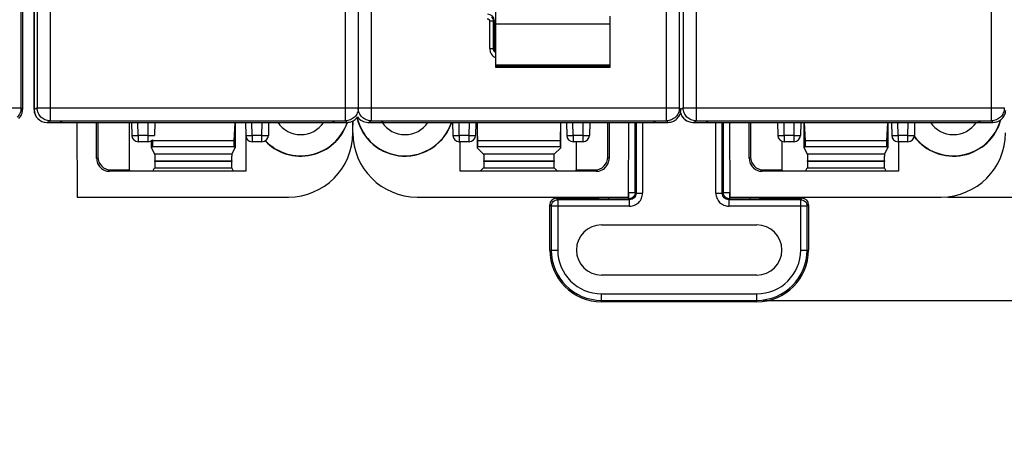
# Model space of a CAD drawing. Header units: millimetres. Extents: x 0 to 594, y 0 to 420.
# Tile 180 of 236: x 384 to 460, y 123 to 155. Entities that reach past the tile are written whole.
import ezdxf

# ---------------------------------------------------------------- set-up
doc = ezdxf.new("R2010")
doc.units = ezdxf.units.MM
doc.header["$LTSCALE"] = 32.67
doc.layers.get('0').update_dxf_attribs({"linetype": 'CONTINUOUS'})
doc.styles.get("Standard").update_dxf_attribs({"font": 'txt', "width": 0.85})
doc.dimstyles.new('DIMSTYLE_3', dxfattribs={"dimtxt": 3.5, "dimasz": 3.5, "dimexe": 1, "dimexo": 0.5, "dimgap": 0.875, "dimtad": 1, "dimdec": 1, "dimdsep": 46, "dimtxsty": 'STANDARD', "dimblk": '_FILLED', "dimblk1": '_FILLED', "dimblk2": '_FILLED', "dimcen": 0.09, "dimadec": 4, "dimazin": 2, "dimtp": 0.1, "dimtm": 0.1, "dimtfac": 1, "dimtdec": 1, "dimtofl": 0, "dimtmove": 0, "dimatfit": 3, "dimldrblk": '_FILLED', "dimfxl": 1, "dimtolj": 1, "dimarcsym": 0})

# ---------------------------------------------------------------- blocks, each defined once
blk = doc.blocks.new('_FILLED')
at = {"color": 0, "linetype": 'BYBLOCK'}
blk.add_solid([(0, 0), (-1, 0.143), (-1, -0.143)], dxfattribs=at)
blk = doc.blocks.new('*D2')
at = {"color": 2, "linetype": 'CONTINUOUS'}
for p, q in [((535.569, 141.715), (535.569, 146.715)), ((535.569, 146.715), (535.569, 137.702)), ((456.024, 141.715), (536.569, 141.715)), ((535.569, 124.815), (535.569, 137.702)), ((441.693, 133.69), (536.569, 133.69)), ((535.569, 133.69), (535.569, 124.815))]:
    blk.add_line(p, q, dxfattribs=at)
at = {"color": 2, "linetype": 'CONTINUOUS', "xscale": 3.5, "yscale": 3.5, "zscale": 3.5}
for p, rotation in [((535.569, 141.715), 270), ((535.569, 133.69), 90)]:
    blk.add_blockref('_FILLED', p, dxfattribs=dict(at, rotation=rotation))
at = {"color": 2, "linetype": 'CONTINUOUS', "insert": (531.194, 127.565), "char_height": 3.5, "width": 4.125, "attachment_point": 3, "rotation": 90, "line_spacing_factor": 0.9}
blk.add_mtext('8', dxfattribs=at)

msp = doc.modelspace()

# ---------------------------------------------------------------- linework, layer by layer
at = {"color": 9, "linetype": 'CONTINUOUS'}
for p, q in [((386.28824, 237.39672), (386.28824, 147.6325)), ((409.2346, 147.6325), (409.2346, 237.39672)), ((411.23059, 237.39672), (411.23059, 147.6325)), ((434.17694, 147.6325), (434.17694, 237.39672)), ((436.47194, 237.39672), (436.47194, 147.6325)), ((459.4183, 147.6325), (459.4183, 237.39672)), ((385.28839, 236.39676), (385.28839, 148.63246)), ((410.23074, 236.39676), (410.23074, 148.63246)), ((435.47209, 236.39676), (435.47209, 148.63246)), ((420.74205, 155.36217), (420.44223, 155.36217)), ((420.44223, 153.26156), (420.44223, 155.36217)), ((420.79479, 155.41491), (420.74205, 155.36217)), ((420.74205, 153.26156), (420.74205, 155.36217)), ((429.79479, 155.13518), (420.89479, 155.13518)), ((420.44223, 153.26156), (420.74205, 153.26156)), ((420.74205, 153.26156), (420.79479, 153.3143)), ((420.89479, 151.99462), (429.79479, 151.99462)), ((429.79479, 151.88143), (420.89479, 151.88143)), ((359.08984, 148.63246), (384.03601, 148.63246)), ((384.15389, 148.51456), (384.03601, 148.63252)), ((385.28839, 148.63246), (385.05245, 148.51449)), ((385.28839, 148.63246), (435.17691, 148.63246)), ((385.28855, 148.61501), (385.28847, 148.63246)), ((410.2309, 148.61501), (410.23082, 148.63246)), ((435.29479, 148.51456), (435.17691, 148.63252)), ((435.47209, 148.63246), (435.28309, 148.53797)), ((435.47209, 148.63246), (460.41826, 148.63246)), ((435.47225, 148.61501), (435.47217, 148.63246)), ((386.05245, 147.51461), (386.28824, 147.6325)), ((409.2346, 147.6325), (409.35249, 147.51461)), ((410.99479, 147.51461), (411.23059, 147.6325)), ((434.17694, 147.6325), (434.29484, 147.51461)), ((436.23615, 147.51461), (436.47194, 147.6325)), ((459.4183, 147.6325), (459.53619, 147.51461)), ((393.13846, 146.50625), (393.1208, 147.51461)), ((393.90324, 146.50625), (393.92084, 147.51461)), ((401.98638, 146.50625), (401.96872, 147.51461)), ((402.75116, 146.50625), (402.76876, 147.51461)), ((418.07936, 146.50625), (418.0617, 147.51461)), ((418.84414, 146.50625), (418.86174, 147.51461)), ((426.92728, 146.50625), (426.90962, 147.51461)), ((427.69206, 146.50625), (427.70966, 147.51461)), ((431.74533, 142.07833), (431.74533, 147.51461)), ((431.8123, 147.51461), (431.8123, 142.01136)), ((432.31472, 147.51461), (432.31472, 142.01136)), ((438.01127, 142.01136), (438.01127, 147.51461)), ((438.51369, 142.01136), (438.51369, 147.51461)), ((438.58066, 147.51461), (438.58066, 142.07833)), ((443.32216, 146.50625), (443.3045, 147.51461)), ((444.08694, 146.50625), (444.10454, 147.51461)), ((452.17008, 146.50625), (452.15242, 147.51461)), ((452.93486, 146.50625), (452.95246, 147.51461)), ((393.1384, 146.50625), (393.1384, 146.01461)), ((393.90324, 146.50625), (393.13846, 146.50625)), ((393.90326, 146.01461), (393.90326, 146.50625)), ((401.98633, 146.50625), (401.98633, 146.01461)), ((402.75116, 146.50625), (401.98638, 146.50625)), ((402.75119, 146.01461), (402.75119, 146.50625)), ((418.0793, 146.50625), (418.0793, 146.01461)), ((418.84414, 146.50625), (418.07936, 146.50625)), ((418.84416, 146.01461), (418.84416, 146.50625)), ((426.92723, 146.50625), (426.92723, 146.01461)), ((427.69206, 146.50625), (426.92728, 146.50625)), ((427.69209, 146.01461), (427.69209, 146.50625)), ((443.3221, 146.50625), (443.3221, 146.01461)), ((444.08694, 146.50625), (443.32216, 146.50625)), ((444.08696, 146.01461), (444.08696, 146.50625)), ((452.17003, 146.50625), (452.17003, 146.01461)), ((452.93486, 146.50625), (452.17008, 146.50625)), ((452.93489, 146.01461), (452.93489, 146.50625)), ((390.01299, 144.81876), (389.90823, 144.714)), ((400.40959, 145.03146), (394.4164, 145.03146)), ((425.45603, 145.03146), (419.96995, 145.03146)), ((429.61299, 144.81876), (429.71776, 144.714)), ((440.71299, 144.81876), (440.60823, 144.714)), ((451.10959, 145.03146), (445.1164, 145.03146)), ((390.90762, 143.71461), (391.01239, 143.81937)), ((394.4164, 143.97712), (400.40959, 143.97712)), ((394.42482, 144.53067), (400.40117, 144.5332)), ((400.40117, 144.47756), (394.42482, 144.47592)), ((419.96995, 143.97712), (425.45603, 143.97712)), ((425.43919, 144.47819), (419.9868, 144.47482)), ((428.71837, 143.71461), (428.6136, 143.81937)), ((441.60762, 143.71461), (441.71239, 143.81937)), ((445.1164, 143.97712), (451.10959, 143.97712)), ((445.12482, 144.53067), (451.10117, 144.5332)), ((451.10117, 144.47756), (445.12482, 144.47592)), ((425.72609, 141.50894), (425.61542, 141.61961)), ((431.30988, 141.50894), (425.72609, 141.50894)), ((425.72609, 141.50894), (425.72609, 137.59961)), ((428.63057, 141.61961), (428.65704, 141.59314)), ((429.66171, 141.57591), (431.24291, 141.57591)), ((429.66188, 141.71461), (429.66188, 141.57591)), ((431.24291, 142.07833), (431.74533, 142.07833)), ((431.24291, 141.57591), (431.24291, 142.07833)), ((431.24291, 141.57591), (431.30988, 141.50894)), ((431.30988, 141.00652), (431.30988, 141.50894)), ((431.8123, 142.01136), (431.74533, 142.07833)), ((431.8123, 142.01136), (432.31472, 142.01136)), ((438.01127, 142.01136), (438.51369, 142.01136)), ((438.51369, 142.01136), (438.58066, 142.07833)), ((438.58066, 142.07833), (439.08308, 142.07833)), ((439.08308, 141.57591), (439.01611, 141.50894)), ((444.5999, 141.50894), (439.01611, 141.50894)), ((439.01611, 141.50894), (439.01611, 141.00652)), ((439.08308, 142.07833), (439.08308, 141.57591)), ((439.08308, 141.57591), (440.6641, 141.57591)), ((440.6641, 141.57591), (440.6641, 141.71461)), ((441.69542, 141.61961), (441.66895, 141.59314)), ((444.5999, 141.50894), (444.71057, 141.61961)), ((444.5999, 137.59961), (444.5999, 141.50894)), ((425.11299, 141.11719), (425.22366, 141.00652)), ((431.30988, 141.00652), (425.22366, 141.00652)), ((425.22366, 141.00652), (425.22366, 137.59961)), ((445.10232, 141.00652), (439.01611, 141.00652)), ((445.21299, 141.11719), (445.10232, 141.00652)), ((445.10232, 137.59961), (445.10232, 141.00652)), ((425.11299, 137.59961), (425.72609, 137.59961)), ((444.5999, 137.59961), (445.21299, 137.59961)), ((429.13299, 134.1927), (441.19299, 134.1927)), ((429.13299, 133.57961), (429.13299, 134.1927)), ((441.19299, 133.57961), (441.19299, 134.1927)), ((429.13299, 133.69028), (441.19299, 133.69028))]:
    msp.add_line(p, q, dxfattribs=at)
at = {"color": 7, "linetype": 'CONTINUOUS'}
for p, q in [((384.03601, 148.63252), (384.03601, 236.39673)), ((384.15389, 236.51462), (384.15389, 148.51456)), ((385.04479, 236.51461), (385.04479, 148.51461)), ((385.05245, 148.51449), (385.05245, 236.51472)), ((435.17691, 148.63252), (435.17691, 236.39673)), ((420.89479, 156.06461), (420.89479, 151.79312)), ((420.79479, 155.41491), (420.79479, 153.3143)), ((429.79479, 151.79312), (429.79479, 155.7646)), ((420.89479, 151.79302), (429.79479, 151.79302)), ((386.28824, 147.6325), (409.2346, 147.6325)), ((387.05245, 147.51461), (387.27453, 147.62366)), ((408.18038, 147.62366), (408.40245, 147.51461)), ((409.81299, 146.70385), (409.81299, 147.62807)), ((411.23059, 147.6325), (434.17694, 147.6325)), ((411.99479, 147.51461), (412.21687, 147.62366)), ((433.12273, 147.62366), (433.34479, 147.51461)), ((436.47194, 147.6325), (459.4183, 147.6325)), ((437.23615, 147.51461), (437.45823, 147.62366)), ((458.36408, 147.62366), (458.58615, 147.51461)), ((386.04479, 147.51461), (409.35249, 147.51461)), ((408.19882, 147.61461), (387.2561, 147.61461)), ((388.37749, 147.51461), (388.4028, 141.71461)), ((389.90823, 144.714), (389.90823, 147.51461)), ((390.01299, 147.51461), (390.01299, 144.81876)), ((392.46299, 143.81937), (392.46299, 147.51461)), ((392.62087, 147.51461), (392.63848, 146.50588)), ((394.4208, 147.51461), (394.40319, 146.50588)), ((400.64086, 147.51461), (400.55474, 146.09085)), ((400.66299, 147.51461), (400.66299, 145.53842)), ((401.46879, 147.51461), (401.4864, 146.50588)), ((403.26872, 147.51461), (403.25111, 146.50588)), ((410.99479, 147.51461), (434.29484, 147.51461)), ((433.14117, 147.61461), (412.19844, 147.61461)), ((417.56177, 147.51461), (417.57938, 146.50588)), ((419.3617, 147.51461), (419.34409, 146.50588)), ((419.46299, 147.51461), (419.46299, 145.53842)), ((419.51711, 146.09085), (419.47406, 147.51461)), ((425.95193, 147.51461), (425.90888, 146.09085)), ((425.96299, 145.53842), (425.96299, 147.51461)), ((426.40969, 147.51461), (426.4273, 146.50588)), ((428.20962, 147.51461), (428.19201, 146.50588)), ((429.61299, 144.81876), (429.61299, 147.51461)), ((429.71776, 147.51461), (429.71776, 144.714)), ((431.22319, 141.71461), (431.2485, 147.51461)), ((436.22849, 147.51461), (459.53619, 147.51461)), ((458.38252, 147.61461), (437.4398, 147.61461)), ((439.07749, 147.51461), (439.1028, 141.71461)), ((440.60823, 144.714), (440.60823, 147.51461)), ((440.71299, 147.51461), (440.71299, 144.81876)), ((442.80457, 147.51461), (442.82218, 146.50588)), ((444.6045, 147.51461), (444.58689, 146.50588)), ((444.86299, 145.53842), (444.86299, 147.51461)), ((444.97125, 146.09085), (444.88513, 147.51461)), ((451.34086, 147.51461), (451.25474, 146.09085)), ((451.36299, 147.51461), (451.36299, 145.53842)), ((451.65249, 147.51461), (451.6701, 146.50588)), ((453.45242, 147.51461), (453.43481, 146.50588)), ((394.27125, 146.09085), (394.26714, 146.1588)), ((400.55474, 146.09085), (394.27125, 146.09085)), ((394.27125, 145.64667), (394.27125, 146.09085)), ((400.55474, 146.09085), (400.55474, 145.64667)), ((401.48844, 146.47227), (401.48844, 143.71461)), ((425.90888, 146.09085), (419.51711, 146.09085)), ((419.51711, 145.64667), (419.51711, 146.09085)), ((425.90888, 146.09085), (425.90888, 145.64667)), ((451.25474, 146.09085), (444.97125, 146.09085)), ((444.97125, 145.64667), (444.97125, 146.09085)), ((451.25474, 146.09085), (451.25474, 145.64667)), ((393.90268, 146.01461), (393.1384, 146.01461)), ((394.16299, 145.53842), (394.16299, 146.08785)), ((394.27125, 145.64667), (394.16299, 145.53842)), ((394.16299, 145.53842), (394.4164, 145.03146)), ((394.27125, 145.64667), (400.55474, 145.64667)), ((400.40959, 145.03146), (400.66299, 145.53842)), ((400.55474, 145.64667), (400.66299, 145.53842)), ((402.75119, 146.01461), (401.98691, 146.01461)), ((418.84358, 146.01461), (418.0793, 146.01461)), ((418.13754, 143.71461), (418.13754, 146.01461)), ((419.51711, 145.64667), (419.46299, 145.53842)), ((419.46299, 145.53842), (419.96995, 145.03146)), ((419.51711, 145.64667), (425.90888, 145.64667)), ((425.45603, 145.03146), (425.96299, 145.53842)), ((425.90888, 145.64667), (425.96299, 145.53842)), ((427.69209, 146.01461), (426.92781, 146.01461)), ((427.16299, 146.01461), (427.16299, 143.81937)), ((443.16299, 143.81937), (443.16299, 146.04096)), ((444.08638, 146.01461), (443.3221, 146.01461)), ((444.97125, 145.64667), (444.86299, 145.53842)), ((444.86299, 145.53842), (445.1164, 145.03146)), ((444.97125, 145.64667), (451.25474, 145.64667)), ((451.10959, 145.03146), (451.36299, 145.53842)), ((451.25474, 145.64667), (451.36299, 145.53842)), ((452.93489, 146.01461), (452.17061, 146.01461)), ((452.18844, 146.01461), (452.18844, 143.71461)), ((391.01239, 143.81937), (392.46299, 143.81937)), ((392.51536, 143.71461), (392.46299, 143.81937)), ((394.28518, 143.71461), (394.4164, 143.97712)), ((394.42482, 144.47592), (394.42482, 144.53067)), ((400.40117, 144.5332), (400.40117, 144.47756)), ((400.54081, 143.71461), (400.40959, 143.97713)), ((419.96995, 143.97712), (419.70744, 143.71461)), ((419.9868, 144.52981), (425.43919, 144.53516)), ((419.9868, 144.47482), (419.9868, 144.52981)), ((425.43919, 144.53516), (425.43919, 144.47819)), ((425.71855, 143.71461), (425.45603, 143.97712)), ((427.11063, 143.71461), (427.16299, 143.81937)), ((427.16299, 143.81937), (428.6136, 143.81937)), ((441.71239, 143.81937), (443.16299, 143.81937)), ((443.21536, 143.71461), (443.16299, 143.81937)), ((444.98518, 143.71461), (445.1164, 143.97712)), ((445.12482, 144.47592), (445.12482, 144.53067)), ((451.10117, 144.5332), (451.10117, 144.47756)), ((451.24081, 143.71461), (451.10959, 143.97713)), ((401.48844, 143.71461), (390.90762, 143.71461)), ((428.71837, 143.71461), (418.13754, 143.71461)), ((452.18844, 143.71461), (441.60762, 143.71461)), ((388.4028, 141.71461), (404.82375, 141.71461)), ((414.80223, 141.71461), (431.22319, 141.71461)), ((425.61542, 141.61961), (428.63057, 141.61961)), ((439.1028, 141.71461), (455.52375, 141.71461)), ((441.69542, 141.61961), (444.71057, 141.61961)), ((425.11299, 137.59961), (425.11299, 141.11719)), ((445.21299, 141.11719), (445.21299, 137.59961)), ((429.13299, 139.54997), (441.19299, 139.54997)), ((441.19299, 135.64925), (429.13299, 135.64925)), ((441.19299, 133.57961), (429.13299, 133.57961))]:
    msp.add_line(p, q, dxfattribs=at)
for centre, radius, start, end in [((386.04479, 148.51461), 1, 180, 270), ((436.03277, 147.30921), 26.21978, 179.3009786, 180.0192705), ((409.35193, 148.51472), 1.00047, 315.0164238, 322.6741674), ((413.86299, 148.71461), 3.82444, 192.4789675, 341.7101478), ((409.34744, 148.51831), 1.00622, 322.666298, 325.1038865), ((413.86299, 148.71461), 3.8, 192.1644996, 341.3070266), ((410.98569, 148.51461), 1, 215.2305669, 270), ((436.22849, 148.51461), 1, 194.9989998, 270), ((456.46299, 148.71461), 3.82444, 217.2818073, 345.1032577), ((456.46299, 148.71461), 3.8, 216.9230769, 344.6037637), ((405.76299, 148.71461), 3.82444, 223.6049656, 341.4276328), ((405.76299, 148.71461), 3.8, 223.8500749, 341.5384615), ((405.76299, 148.71461), 2.15, 213.9509616, 326.0490384), ((413.86299, 148.71461), 2.15, 213.9509616, 326.0490384), ((456.46299, 148.71461), 2.15, 213.9509616, 326.0490384), ((393.1384, 146.51461), 0.5, 180.9999985, 269.9999232), ((393.90326, 146.51461), 0.5, 270.0000856, 314.5004477), ((401.98633, 146.51461), 0.5, 180.9999619, 270.0000053), ((402.75119, 146.51461), 0.5, 270, 358.9999999), ((418.0793, 146.51461), 0.5, 180.9999985, 269.9999232), ((418.84416, 146.51461), 0.5, 270.0000856, 359.0000398), ((426.92723, 146.51461), 0.5, 180.9999619, 270.0000053), ((427.69209, 146.51461), 0.5, 270, 358.9999999), ((443.3221, 146.51461), 0.5, 180.9999985, 269.9999232), ((444.08696, 146.51461), 0.5, 270.0000856, 359.0000398), ((452.17003, 146.51461), 0.5, 180.9999619, 270.0000053), ((452.93489, 146.51461), 0.5, 270, 358.9999999), ((429.13299, 137.59961), 1.95036, 90, 270), ((441.19299, 137.59961), 1.95036, 270, 90), ((429.13299, 137.59961), 4.02, 180, 270), ((441.19299, 137.59961), 4.02, 270, 360)]:
    msp.add_arc(centre, radius, start, end, dxfattribs=at)
at = {"color": 9, "linetype": 'CONTINUOUS'}
for centre, radius, start, end in [((429.13299, 137.59961), 3.90933, 180, 270), ((429.13299, 137.59961), 3.40691, 180, 270), ((441.19299, 137.59961), 3.90933, 270, 360), ((441.19299, 137.59961), 3.40691, 270, 360)]:
    msp.add_arc(centre, radius, start, end, dxfattribs=at)
at = {"color": 7, "linetype": 'CONTINUOUS'}
for centre, major_axis, ratio, start_param, end_param in [((420.29449, 155.4143), (-0.35398, -0.35398), 0.99878277, 8.63998878, 10.20956714), ((421.2951, 153.31491), (0.35398, 0.35398), 0.99878277, 2.35680348, 3.00026401), ((386.0526, 148.51465), (0.89461, 0.44727), 0.99980964, 2.67805165, 4.24869568), ((436.2363, 148.51465), (0.89461, 0.44727), 0.99980964, 2.92244373, 4.24869568), ((404.82223, 146.70537), (-3.52954, 3.52954), 0.99969546, 2.35632324, 3.92686206), ((414.80375, 146.70537), (3.52954, 3.52954), 0.99969546, 2.35632141, 3.9268639), ((455.52223, 146.70537), (-3.52954, 3.52954), 0.99969546, 2.35632324, 3.92686206), ((391.0136, 144.81998), (0.70797, 0.70797), 0.99878277, 2.35680348, 3.92638183), ((400.4099, 144.53176), (0, 0.5), 0.01745506, 0.03490658, 0.80285145), ((428.61238, 144.81998), (-0.70797, 0.70797), 0.99878277, 2.35680348, 3.92638183), ((441.7136, 144.81998), (0.70797, 0.70797), 0.99878277, 2.35680348, 3.92638183), ((451.1099, 144.53176), (0, 0.5), 0.01745506, 0.03490658, 0.80285145), ((425.61557, 141.11703), (-0.35543, 0.35543), 0.99969546, -0.78524587, 0.78524587), ((428.63042, 142.12219), (-0.35543, 0.35543), 0.99969546, -3.92683852, -3.30215299), ((441.69557, 142.12219), (0.35543, 0.35543), 0.99969546, -2.98102797, -2.35634678), ((444.71042, 141.11703), (0.35543, 0.35543), 0.99969546, -0.78524587, 0.78524587)]:
    msp.add_ellipse(centre, major_axis=major_axis, ratio=ratio, start_param=start_param, end_param=end_param, dxfattribs=at)
at = {"color": 9, "linetype": 'CONTINUOUS'}
msp.add_open_spline([(420.24235, 155.56204), (420.29335, 155.56204), (420.3996, 155.51942), (420.44223, 155.41316), (420.44223, 155.36217)], degree=3, dxfattribs=at)
for points, knots in [([(420.74205, 155.36217), (420.742, 155.42715), (420.71599, 155.55835), (420.64143, 155.66937), (420.5955, 155.71529)], [0, 0, 0, 0, 0.50011979, 1, 1, 1, 1]), ([(420.44223, 153.26156), (420.44342, 153.18708), (420.46327, 153.03724), (420.58491, 152.76361), (420.76153, 152.60531), (420.89438, 152.5412)], [0, 0, 0, 0, 0.25124605, 0.5024262, 1, 1, 1, 1]), ([(420.84511, 152.95718), (420.81208, 153.00023), (420.75987, 153.09794), (420.74201, 153.20725), (420.74205, 153.26156)], [0, 0, 0, 0, 0.49983553, 1, 1, 1, 1]), ([(384.03601, 148.63249), (384.036, 148.50243), (383.98423, 148.23973), (383.83506, 148.01737), (383.7431, 147.92541)], [0, 0, 0, 0, 0.49999239, 1, 1, 1, 1]), ([(385.5813, 147.92543), (385.49136, 148.01538), (385.34475, 148.23195), (385.29079, 148.48784), (385.28855, 148.61501)], [0, 0, 0, 0, 0.50003242, 1, 1, 1, 1]), ([(410.23456, 148.63249), (410.23455, 148.50243), (410.18279, 148.23973), (410.03361, 148.01737), (409.94165, 147.92541)], [0, 0, 0, 0, 0.49999239, 1, 1, 1, 1]), ([(410.52364, 147.92543), (410.4337, 148.01538), (410.28709, 148.23195), (410.23314, 148.48784), (410.2309, 148.61501)], [0, 0, 0, 0, 0.50003242, 1, 1, 1, 1]), ([(435.17691, 148.63249), (435.1769, 148.50243), (435.12513, 148.23973), (434.97596, 148.01737), (434.884, 147.92541)], [0, 0, 0, 0, 0.49999239, 1, 1, 1, 1]), ([(435.765, 147.92543), (435.67506, 148.01538), (435.52845, 148.23195), (435.47449, 148.48784), (435.47225, 148.61501)], [0, 0, 0, 0, 0.50003242, 1, 1, 1, 1]), ([(460.41826, 148.63249), (460.41825, 148.50243), (460.36649, 148.23973), (460.21731, 148.01737), (460.12535, 147.92541)], [0, 0, 0, 0, 0.49999239, 1, 1, 1, 1]), ([(386.28824, 147.6325), (386.15821, 147.63252), (385.89555, 147.68431), (385.67325, 147.83347), (385.5813, 147.92543)], [0, 0, 0, 0, 0.49998098, 1, 1, 1, 1]), ([(409.94165, 147.92541), (409.84969, 147.83344), (409.62734, 147.68428), (409.36465, 147.63251), (409.2346, 147.6325)], [0, 0, 0, 0, 0.50000613, 1, 1, 1, 1]), ([(411.23059, 147.6325), (411.10056, 147.63252), (410.8379, 147.68431), (410.61559, 147.83347), (410.52364, 147.92543)], [0, 0, 0, 0, 0.49998098, 1, 1, 1, 1]), ([(434.884, 147.92541), (434.79203, 147.83344), (434.56969, 147.68428), (434.307, 147.63251), (434.17695, 147.6325)], [0, 0, 0, 0, 0.50000613, 1, 1, 1, 1]), ([(436.47194, 147.6325), (436.34191, 147.63252), (436.07925, 147.68431), (435.85695, 147.83347), (435.765, 147.92543)], [0, 0, 0, 0, 0.49998098, 1, 1, 1, 1]), ([(460.12535, 147.92541), (460.03339, 147.83344), (459.81104, 147.68428), (459.54835, 147.63251), (459.4183, 147.6325)], [0, 0, 0, 0, 0.50000613, 1, 1, 1, 1]), ([(392.63848, 146.50588), (392.63849, 146.50503), (392.64343, 146.50521), (392.64906, 146.50392), (392.66184, 146.50374), (392.68621, 146.50278), (392.72825, 146.50244), (392.76424, 146.50227), (392.78496, 146.50227)], [0, 0, 0, 0, 0.01745493, 0.06685389, 0.14825247, 0.26101883, 0.57628658, 1, 1, 1, 1]), ([(392.78496, 146.50227), (392.8102, 146.50227), (392.92804, 146.5027), (393.04586, 146.50427), (393.13843, 146.50588)], [0, 0, 0, 0, 0.21425581, 1, 1, 1, 1]), ([(393.90323, 146.50588), (393.93573, 146.50532), (394.05356, 146.50348), (394.1714, 146.50227), (394.25673, 146.50227)], [0, 0, 0, 0, 0.27586853, 1, 1, 1, 1]), ([(394.25673, 146.50227), (394.27745, 146.50227), (394.31345, 146.50244), (394.35548, 146.50279), (394.37984, 146.50374), (394.39263, 146.50393), (394.39824, 146.5052), (394.40318, 146.50503), (394.40319, 146.50588)], [0, 0, 0, 0, 0.42383076, 0.73914285, 0.85189892, 0.93326198, 0.98260589, 1, 1, 1, 1]), ([(401.4864, 146.50588), (401.48641, 146.50503), (401.49135, 146.5052), (401.49696, 146.50393), (401.50975, 146.50374), (401.5341, 146.50279), (401.57614, 146.50244), (401.61214, 146.50227), (401.63285, 146.50227)], [0, 0, 0, 0, 0.01739414, 0.06673808, 0.14810116, 0.26085724, 0.5761693, 1, 1, 1, 1]), ([(401.63285, 146.50227), (401.6581, 146.50227), (401.77594, 146.5027), (401.89378, 146.50427), (401.98636, 146.50588)], [0, 0, 0, 0, 0.21424845, 1, 1, 1, 1]), ([(402.75115, 146.50588), (402.78365, 146.50532), (402.90147, 146.50348), (403.0193, 146.50227), (403.10463, 146.50227)], [0, 0, 0, 0, 0.27586307, 1, 1, 1, 1]), ([(403.10463, 146.50227), (403.12535, 146.50227), (403.16134, 146.50244), (403.20337, 146.50278), (403.22775, 146.50374), (403.24053, 146.50392), (403.24616, 146.50521), (403.2511, 146.50503), (403.25111, 146.50588)], [0, 0, 0, 0, 0.42371342, 0.73898117, 0.85174753, 0.93314611, 0.98254507, 1, 1, 1, 1]), ([(417.57938, 146.50588), (417.57939, 146.50503), (417.58433, 146.50521), (417.58996, 146.50392), (417.60274, 146.50374), (417.62711, 146.50278), (417.66915, 146.50244), (417.70514, 146.50227), (417.72586, 146.50227)], [0, 0, 0, 0, 0.01745493, 0.06685389, 0.14825247, 0.26101883, 0.57628658, 1, 1, 1, 1]), ([(417.72586, 146.50227), (417.7511, 146.50227), (417.86894, 146.5027), (417.98676, 146.50427), (418.07933, 146.50588)], [0, 0, 0, 0, 0.21425581, 1, 1, 1, 1]), ([(418.84413, 146.50588), (418.87663, 146.50532), (418.99446, 146.50348), (419.1123, 146.50227), (419.19763, 146.50227)], [0, 0, 0, 0, 0.27586853, 1, 1, 1, 1]), ([(419.19763, 146.50227), (419.21835, 146.50227), (419.25435, 146.50244), (419.29638, 146.50279), (419.32074, 146.50374), (419.33353, 146.50393), (419.33914, 146.5052), (419.34408, 146.50503), (419.34409, 146.50588)], [0, 0, 0, 0, 0.42383076, 0.73914285, 0.85189892, 0.93326198, 0.98260589, 1, 1, 1, 1]), ([(426.4273, 146.50588), (426.42731, 146.50503), (426.43225, 146.5052), (426.43786, 146.50393), (426.45065, 146.50374), (426.475, 146.50279), (426.51704, 146.50244), (426.55304, 146.50227), (426.57375, 146.50227)], [0, 0, 0, 0, 0.01739414, 0.06673808, 0.14810116, 0.26085724, 0.5761693, 1, 1, 1, 1]), ([(426.57375, 146.50227), (426.599, 146.50227), (426.71684, 146.5027), (426.83468, 146.50427), (426.92726, 146.50588)], [0, 0, 0, 0, 0.21424845, 1, 1, 1, 1]), ([(427.69205, 146.50588), (427.72455, 146.50532), (427.84237, 146.50348), (427.9602, 146.50227), (428.04553, 146.50227)], [0, 0, 0, 0, 0.27586307, 1, 1, 1, 1]), ([(428.04553, 146.50227), (428.06625, 146.50227), (428.10224, 146.50244), (428.14427, 146.50278), (428.16865, 146.50374), (428.18143, 146.50392), (428.18706, 146.50521), (428.192, 146.50503), (428.19201, 146.50588)], [0, 0, 0, 0, 0.42371342, 0.73898117, 0.85174753, 0.93314611, 0.98254507, 1, 1, 1, 1]), ([(442.82218, 146.50588), (442.82219, 146.50503), (442.82713, 146.50521), (442.83276, 146.50392), (442.84554, 146.50374), (442.86991, 146.50278), (442.91195, 146.50244), (442.94794, 146.50227), (442.96866, 146.50227)], [0, 0, 0, 0, 0.01745493, 0.06685389, 0.14825247, 0.26101883, 0.57628658, 1, 1, 1, 1]), ([(442.96866, 146.50227), (442.9939, 146.50227), (443.11174, 146.5027), (443.22956, 146.50427), (443.32213, 146.50588)], [0, 0, 0, 0, 0.21425581, 1, 1, 1, 1]), ([(444.08693, 146.50588), (444.11943, 146.50532), (444.23726, 146.50348), (444.3551, 146.50227), (444.44043, 146.50227)], [0, 0, 0, 0, 0.27586853, 1, 1, 1, 1]), ([(444.44043, 146.50227), (444.46115, 146.50227), (444.49715, 146.50244), (444.53918, 146.50279), (444.56354, 146.50374), (444.57633, 146.50393), (444.58194, 146.5052), (444.58688, 146.50503), (444.58689, 146.50588)], [0, 0, 0, 0, 0.42383076, 0.73914285, 0.85189892, 0.93326198, 0.98260589, 1, 1, 1, 1]), ([(451.6701, 146.50588), (451.67011, 146.50503), (451.67505, 146.5052), (451.68066, 146.50393), (451.69345, 146.50374), (451.7178, 146.50279), (451.75984, 146.50244), (451.79584, 146.50227), (451.81655, 146.50227)], [0, 0, 0, 0, 0.01739414, 0.06673808, 0.14810116, 0.26085724, 0.5761693, 1, 1, 1, 1]), ([(451.81655, 146.50227), (451.8418, 146.50227), (451.95964, 146.5027), (452.07748, 146.50427), (452.17006, 146.50588)], [0, 0, 0, 0, 0.21424845, 1, 1, 1, 1]), ([(452.93485, 146.50588), (452.96735, 146.50532), (453.08517, 146.50348), (453.203, 146.50227), (453.28833, 146.50227)], [0, 0, 0, 0, 0.27586307, 1, 1, 1, 1]), ([(453.28833, 146.50227), (453.30905, 146.50227), (453.34504, 146.50244), (453.38707, 146.50278), (453.41145, 146.50374), (453.42423, 146.50392), (453.42986, 146.50521), (453.4348, 146.50503), (453.43481, 146.50588)], [0, 0, 0, 0, 0.42371342, 0.73898117, 0.85174753, 0.93314611, 0.98254507, 1, 1, 1, 1]), ([(425.22366, 141.00652), (425.22368, 141.07186), (425.24985, 141.20397), (425.36172, 141.37089), (425.52864, 141.48275), (425.66074, 141.50892), (425.72609, 141.50894)], [0, 0, 0, 0, 0.2500192, 0.50000016, 0.74998105, 1, 1, 1, 1]), ([(428.65704, 141.59314), (428.71606, 141.59316), (428.83483, 141.61526), (428.93911, 141.67602), (428.98401, 141.71428)], [0, 0, 0, 0, 0.50014357, 1, 1, 1, 1]), ([(428.65704, 141.59314), (428.65858, 141.59155), (428.66709, 141.59154), (428.68205, 141.58904), (428.70757, 141.58804), (428.74138, 141.58628), (428.78412, 141.58488), (428.85705, 141.5828), (428.96628, 141.58065), (429.11587, 141.57859), (429.28602, 141.57707), (429.47026, 141.57612), (429.5971, 141.57591), (429.66171, 141.57591)], [0, 0, 0, 0, 0.00661427, 0.02248198, 0.04751878, 0.08149978, 0.12408919, 0.17492867, 0.29934889, 0.45009676, 0.62145326, 0.80716882, 1, 1, 1, 1]), ([(431.74533, 142.07833), (431.74531, 142.01299), (431.71915, 141.88088), (431.60728, 141.71396), (431.44036, 141.60209), (431.30825, 141.57593), (431.24291, 141.57591)], [0, 0, 0, 0, 0.2500192, 0.50000016, 0.74998105, 1, 1, 1, 1]), ([(431.30988, 141.00652), (431.44058, 141.00639), (431.70478, 141.05907), (432.03835, 141.28279), (432.26276, 141.61636), (432.31425, 141.88067), (432.31472, 142.01136)], [0, 0, 0, 0, 0.25005743, 0.49993534, 0.7499604, 1, 1, 1, 1]), ([(431.8123, 142.01136), (431.81232, 141.946), (431.78626, 141.81383), (431.67432, 141.64691), (431.50735, 141.53515), (431.37524, 141.50892), (431.30988, 141.50894)], [0, 0, 0, 0, 0.25006274, 0.50005891, 0.74992501, 1, 1, 1, 1]), ([(438.01127, 142.01136), (438.0112, 141.88066), (438.06385, 141.61649), (438.28751, 141.28282), (438.62113, 141.05864), (438.88542, 141.00675), (439.01611, 141.00652)], [0, 0, 0, 0, 0.25006029, 0.4999371, 0.74995597, 1, 1, 1, 1]), ([(439.01611, 141.50894), (438.95075, 141.50892), (438.81858, 141.53498), (438.65166, 141.64692), (438.5399, 141.81389), (438.51367, 141.946), (438.51369, 142.01136)], [0, 0, 0, 0, 0.25006274, 0.50005891, 0.74992501, 1, 1, 1, 1]), ([(439.08308, 141.57591), (439.01774, 141.57593), (438.88563, 141.60209), (438.71871, 141.71396), (438.60684, 141.88088), (438.58068, 142.01299), (438.58066, 142.07833)], [0, 0, 0, 0, 0.2500192, 0.50000016, 0.74998105, 1, 1, 1, 1]), ([(440.6641, 141.57591), (440.72873, 141.57591), (440.85557, 141.57612), (441.03983, 141.57707), (441.20991, 141.57859), (441.3595, 141.58066), (441.46876, 141.58281), (441.5418, 141.58487), (441.58459, 141.58629), (441.61846, 141.58802), (441.64387, 141.58909), (441.65899, 141.59145), (441.66729, 141.59164), (441.66895, 141.59314)], [0, 0, 0, 0, 0.19284972, 0.37848725, 0.54984958, 0.70040314, 0.82493639, 0.87588173, 0.91852945, 0.95252375, 0.9775373, 0.99332521, 1, 1, 1, 1]), ([(441.34197, 141.71429), (441.38687, 141.67602), (441.49116, 141.61526), (441.60992, 141.59316), (441.66895, 141.59314)], [0, 0, 0, 0, 0.49985639, 1, 1, 1, 1]), ([(444.5999, 141.50894), (444.66524, 141.50892), (444.79735, 141.48275), (444.96427, 141.37089), (445.07614, 141.20397), (445.1023, 141.07186), (445.10232, 141.00652)], [0, 0, 0, 0, 0.2500192, 0.50000016, 0.74998105, 1, 1, 1, 1])]:
    msp.add_open_spline(points, degree=3, knots=knots, dxfattribs=at)
at = {"color": 7, "linetype": 'CONTINUOUS'}
for points, knots in [([(383.86102, 147.80749), (383.95298, 147.89945), (384.10213, 148.12181), (384.1539, 148.38451), (384.15389, 148.51456)], [0, 0, 0, 0, 0.49999991, 1, 1, 1, 1]), ([(435.00192, 147.80749), (435.09388, 147.89945), (435.24303, 148.12181), (435.2948, 148.38451), (435.29479, 148.51456)], [0, 0, 0, 0, 0.49999991, 1, 1, 1, 1]), ([(460.24327, 147.80749), (460.32554, 147.88975), (460.46225, 148.08478), (460.52288, 148.31509), (460.53263, 148.43105)], [0, 0, 0, 0, 0.49993082, 1, 1, 1, 1]), ([(409.35249, 147.51461), (409.48255, 147.51461), (409.74525, 147.56637), (409.96761, 147.71552), (410.05957, 147.80749)], [0, 0, 0, 0, 0.49999993, 1, 1, 1, 1]), ([(434.29484, 147.51461), (434.42489, 147.51461), (434.68759, 147.56637), (434.90995, 147.71552), (435.00192, 147.80749)], [0, 0, 0, 0, 0.49999993, 1, 1, 1, 1]), ([(459.53619, 147.51461), (459.66625, 147.51461), (459.92895, 147.56637), (460.15131, 147.71552), (460.24327, 147.80749)], [0, 0, 0, 0, 0.49999993, 1, 1, 1, 1]), ([(389.90823, 144.71401), (389.90823, 144.584), (389.96013, 144.32114), (390.18266, 143.98904), (390.51477, 143.76651), (390.77763, 143.71461), (390.90763, 143.71461)], [0, 0, 0, 0, 0.25003602, 0.50000016, 0.74996422, 1, 1, 1, 1]), ([(394.4164, 145.03146), (394.41817, 145.02792), (394.41773, 145.01331), (394.42053, 144.98408), (394.42107, 144.93686), (394.42202, 144.90005), (394.42237, 144.87907)], [0, 0, 0, 0, 0.07789524, 0.27402431, 0.58751311, 1, 1, 1, 1]), ([(394.42237, 144.87907), (394.4228, 144.85384), (394.42436, 144.73696), (394.42483, 144.62007), (394.42483, 144.52842)], [0, 0, 0, 0, 0.21593138, 1, 1, 1, 1]), ([(400.40118, 144.53609), (400.40118, 144.5675), (400.40139, 144.68184), (400.40222, 144.79619), (400.40362, 144.87909)], [0, 0, 0, 0, 0.27479338, 1, 1, 1, 1]), ([(419.96995, 145.03146), (419.973, 145.02841), (419.97315, 145.01213), (419.97776, 144.9836), (419.97947, 144.93609), (419.98121, 144.89985), (419.98191, 144.87909)], [0, 0, 0, 0, 0.08445876, 0.28404118, 0.59313718, 1, 1, 1, 1]), ([(419.98191, 144.87909), (419.98276, 144.85369), (419.9859, 144.73599), (419.98684, 144.61825), (419.98683, 144.52593)], [0, 0, 0, 0, 0.21589464, 1, 1, 1, 1]), ([(425.43923, 144.54206), (425.43924, 144.57296), (425.43966, 144.68532), (425.44134, 144.79768), (425.44408, 144.87909)], [0, 0, 0, 0, 0.27504757, 1, 1, 1, 1]), ([(425.44408, 144.87909), (425.44478, 144.89985), (425.44652, 144.93609), (425.44823, 144.9836), (425.45284, 145.01213), (425.45299, 145.02841), (425.45603, 145.03146)], [0, 0, 0, 0, 0.40686282, 0.71595881, 0.91554124, 1, 1, 1, 1]), ([(428.71833, 143.71461), (428.84834, 143.71461), (429.11121, 143.7665), (429.44333, 143.98903), (429.66587, 144.32116), (429.71776, 144.58403), (429.71776, 144.71404)], [0, 0, 0, 0, 0.2500361, 0.50000016, 0.74996414, 1, 1, 1, 1]), ([(440.60823, 144.71401), (440.60823, 144.584), (440.66013, 144.32114), (440.88266, 143.98904), (441.21477, 143.76651), (441.47763, 143.71461), (441.60763, 143.71461)], [0, 0, 0, 0, 0.25003602, 0.50000016, 0.74996422, 1, 1, 1, 1]), ([(445.1164, 145.03146), (445.11817, 145.02792), (445.11773, 145.01331), (445.12053, 144.98408), (445.12107, 144.93686), (445.12202, 144.90005), (445.12237, 144.87907)], [0, 0, 0, 0, 0.07789524, 0.27402431, 0.58751311, 1, 1, 1, 1]), ([(445.12237, 144.87907), (445.1228, 144.85384), (445.12436, 144.73696), (445.12483, 144.62007), (445.12483, 144.52842)], [0, 0, 0, 0, 0.21593138, 1, 1, 1, 1]), ([(451.10118, 144.53609), (451.10118, 144.5675), (451.10139, 144.68184), (451.10222, 144.79619), (451.10362, 144.87909)], [0, 0, 0, 0, 0.27479338, 1, 1, 1, 1]), ([(394.42481, 144.47401), (394.42481, 144.41183), (394.42454, 144.32145), (394.42346, 144.20627), (394.42258, 144.1326), (394.42105, 144.07166), (394.42052, 144.02504), (394.41759, 143.99582), (394.41827, 143.98086), (394.4164, 143.97712)], [0, 0, 0, 0, 0.37525505, 0.54540903, 0.69529787, 0.81963517, 0.91402532, 0.97476825, 1, 1, 1, 1]), ([(400.40959, 143.97713), (400.40769, 143.98092), (400.40841, 143.99611), (400.40543, 144.02573), (400.40492, 144.07295), (400.40337, 144.13462), (400.40249, 144.20911), (400.40142, 144.32534), (400.40116, 144.41649), (400.40116, 144.47915)], [0, 0, 0, 0, 0.02533929, 0.08634331, 0.18098927, 0.30554344, 0.45558519, 0.62570377, 1, 1, 1, 1]), ([(419.98677, 144.47081), (419.98676, 144.40894), (419.98621, 144.31904), (419.98408, 144.20458), (419.98221, 144.13137), (419.97942, 144.07108), (419.9777, 144.0243), (419.97312, 143.99617), (419.97297, 143.98013), (419.96995, 143.97712)], [0, 0, 0, 0, 0.37540096, 0.54528344, 0.694856, 0.81900338, 0.91333074, 0.97417495, 1, 1, 1, 1]), ([(425.45603, 143.97712), (425.45296, 143.9802), (425.45285, 143.99664), (425.44817, 144.02545), (425.44647, 144.07341), (425.44365, 144.13516), (425.44179, 144.21004), (425.43969, 144.32664), (425.43916, 144.4181), (425.43915, 144.48096)], [0, 0, 0, 0, 0.02586301, 0.0869723, 0.18173805, 0.30638296, 0.45638293, 0.62633422, 1, 1, 1, 1]), ([(445.12481, 144.47401), (445.12481, 144.41183), (445.12454, 144.32145), (445.12346, 144.20627), (445.12258, 144.1326), (445.12105, 144.07166), (445.12052, 144.02504), (445.11759, 143.99582), (445.11827, 143.98086), (445.1164, 143.97712)], [0, 0, 0, 0, 0.37525505, 0.54540903, 0.69529787, 0.81963517, 0.91402532, 0.97476825, 1, 1, 1, 1]), ([(451.10959, 143.97713), (451.10769, 143.98092), (451.10841, 143.99611), (451.10543, 144.02573), (451.10492, 144.07295), (451.10337, 144.13462), (451.10249, 144.20911), (451.10142, 144.32534), (451.10116, 144.41649), (451.10116, 144.47915)], [0, 0, 0, 0, 0.02533929, 0.08634331, 0.18098927, 0.30554344, 0.45558519, 0.62570377, 1, 1, 1, 1])]:
    msp.add_open_spline(points, degree=3, knots=knots, dxfattribs=at)

# ---------------------------------------------------------------- dimensions: what is measured, and where the dimension line sits
at = {"color": 2, "linetype": 'CONTINUOUS'}
dim = msp.add_linear_dim(base=(535.5687, 133.69028), p1=(455.52375, 141.71461), p2=(441.19299, 133.69028), angle=270, dimstyle='DIMSTYLE_3', dxfattribs=at)
dim.commit()
dim.dimension.update_dxf_attribs({"geometry": '*D2', "text_midpoint": (535.5687, 125.69021), "dimtype": 160})

doc.saveas('drawing.dxf')
